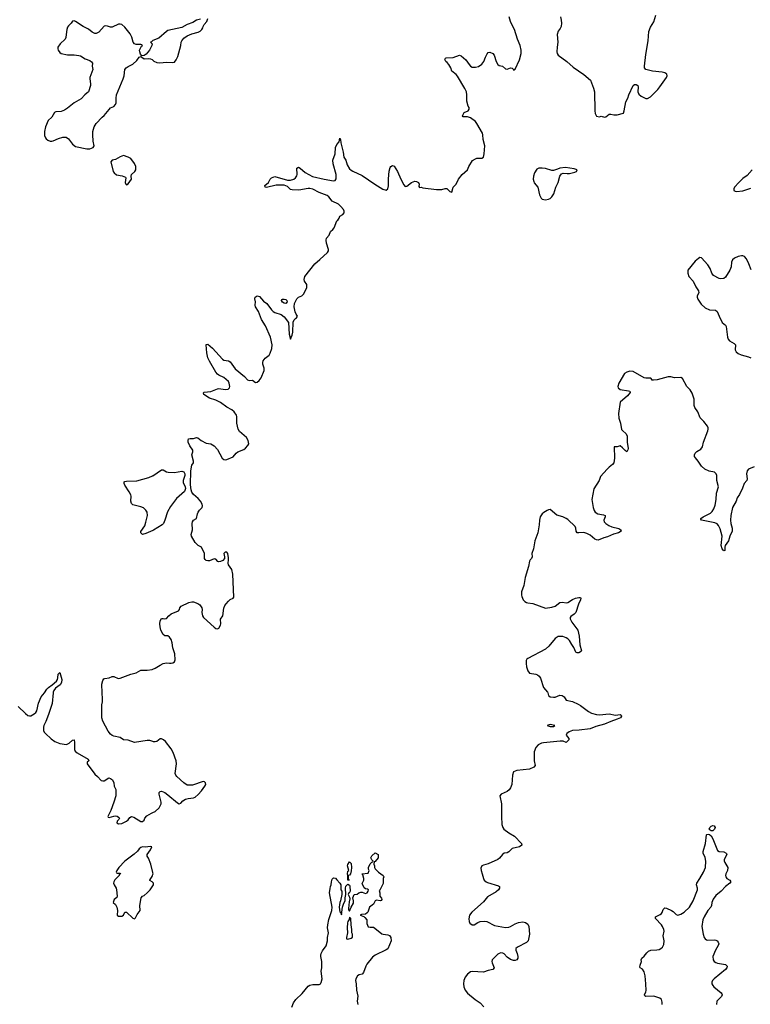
# Model space of a CAD drawing. Header units: inches. Extents: x 2005975 to 2217453, y 644152 to 846769.
# Tile 119 of 162: x 2128328 to 2137502, y 796091 to 808454. Entities that reach past the tile are written whole.
import ezdxf

# ---------------------------------------------------------------- set-up
doc = ezdxf.new("R2010")
doc.units = ezdxf.units.IN
doc.header["$MEASUREMENT"] = 0
for name, color, linetype in [('C1729', 7, 'Continuous'), ('C1739', 7, 'Continuous'), ('C1820', 7, 'Continuous'), ('C1830', 7, 'Continuous')]:
    doc.layers.add(name, color=color, linetype=linetype)

msp = doc.modelspace()

# ---------------------------------------------------------------- linework, layer by layer
at = {"layer": 'C1729', "color": 6, "elevation": 300}
for points in [[(2128310, 799831), (2128401, 799741), (2128430, 799718), (2128450, 799712), (2128466, 799714), (2128510, 799737), (2128530, 799757), (2128542, 799778), (2128566, 799874), (2128598, 799950), (2128639, 800000)], [(2128748, 800000), (2128737, 799870), (2128691, 799729), (2128657, 799643), (2128630, 799590), (2128626, 799570), (2128629, 799530), (2128636, 799510), (2128651, 799490), (2128724, 799424), (2128770, 799393), (2128830, 799367), (2128915, 799355), (2128950, 799372), (2128990, 799409), (2129010, 799412), (2129018, 799378), (2129018, 799290), (2129026, 799270), (2129048, 799248), (2129188, 799170), (2129197, 799150), (2129177, 799130), (2129175, 799110), (2129270, 798979), (2129307, 798950), (2129350, 798903), (2129370, 798896), (2129390, 798898), (2129447, 798933), (2129470, 798928), (2129494, 798910), (2129510, 798871), (2129514, 798830), (2129534, 798790), (2129536, 798710), (2129512, 798628), (2129474, 798526), (2129434, 798450), (2129440, 798440), (2129450, 798436), (2129510, 798455), (2129530, 798456), (2129550, 798452), (2129570, 798441), (2129583, 798430), (2129573, 798410), (2129552, 798390), (2129547, 798370), (2129570, 798356), (2129610, 798362), (2129670, 798390), (2129691, 798409), (2129710, 798437), (2129730, 798451), (2129760, 798440), (2129850, 798385), (2129870, 798386), (2129890, 798405), (2129901, 798430), (2129924, 798456), (2129981, 798490), (2130000, 798498)], [(2130000, 799391), (2129962, 799402), (2129930, 799405), (2129770, 799378), (2129690, 799409), (2129630, 799413), (2129590, 799442), (2129510, 799458), (2129490, 799466), (2129470, 799482), (2129441, 799521), (2129370, 799646), (2129358, 799690), (2129358, 799850), (2129366, 799890), (2129367, 799927), (2129365, 800000)], [(2130000, 797747), (2129973, 797850), (2129944, 797924), (2129929, 797950), (2129929, 797970), (2129971, 798029), (2129986, 798070), (2129970, 798072), (2129903, 798063), (2129870, 798069), (2129850, 798059), (2129830, 798044), (2129806, 798014), (2129764, 797976), (2129650, 797890), (2129573, 797810), (2129548, 797770), (2129539, 797750), (2129543, 797743), (2129550, 797739), (2129590, 797738), (2129592, 797730), (2129579, 797721), (2129575, 797710), (2129524, 797656), (2129509, 797630), (2129507, 797610), (2129513, 797590), (2129539, 797550), (2129545, 797530), (2129554, 797450), (2129548, 797432), (2129514, 797406), (2129502, 797370), (2129530, 797344), (2129547, 797310), (2129555, 797270), (2129554, 797210), (2129570, 797196), (2129610, 797198), (2129630, 797210), (2129650, 797246), (2129670, 797250), (2129750, 797171), (2129770, 797165), (2129784, 797176), (2129803, 797217), (2129839, 797270), (2129835, 797330), (2129855, 797430), (2129870, 797450), (2129890, 797459), (2129930, 797490), (2129967, 797530), (2130000, 797577)], [(2130000, 797619), (2129990, 797629), (2129964, 797644), (2129961, 797650), (2129995, 797705), (2130000, 797722)]]:
    msp.add_lwpolyline(points, dxfattribs=at)
at = {"layer": 'C1739', "color": 6}
for points, elevation in [([(2134958, 800000), (2134969, 799969), (2134990, 799950), (2135030, 799946), (2135050, 799949), (2135110, 799972), (2135139, 799970), (2135163, 799950), (2135190, 799910), (2135270, 799893), (2135341, 799861), (2135370, 799844), (2135470, 799766), (2135510, 799745), (2135570, 799730), (2135610, 799726), (2135730, 799737), (2135810, 799722), (2135870, 799732), (2135882, 799722), (2135886, 799710), (2135873, 799690), (2135830, 799670), (2135750, 799644), (2135673, 799607), (2135562, 799578), (2135490, 799549), (2135352, 799532), (2135270, 799530), (2135226, 799514), (2135200, 799490), (2135192, 799470), (2135223, 799430), (2135225, 799410), (2135190, 799380), (2135154, 799394), (2135115, 799395), (2134906, 799374), (2134882, 799370), (2134839, 799350), (2134810, 799314), (2134790, 799260), (2134788, 799148), (2134802, 799090), (2134782, 799070), (2134730, 799042), (2134570, 799027), (2134529, 799010), (2134518, 798970), (2134508, 798852), (2134491, 798810), (2134475, 798785), (2134450, 798763), (2134372, 798730), (2134355, 798710), (2134380, 798610), (2134376, 798450), (2134381, 798350), (2134393, 798313), (2134409, 798289), (2134470, 798243), (2134541, 798201), (2134629, 798110), (2134632, 798090), (2134602, 798070), (2134510, 798047), (2134470, 798005), (2134450, 797993), (2134410, 797988), (2134390, 797971), (2134354, 797926), (2134330, 797910), (2134210, 797855), (2134150, 797840), (2134130, 797830), (2134119, 797801), (2134121, 797770), (2134136, 797730), (2134151, 797670), (2134162, 797650), (2134184, 797630), (2134202, 797622), (2134339, 797579), (2134352, 797570), (2134353, 797550), (2134339, 797530), (2134310, 797505), (2134201, 797439), (2134150, 797376), (2134005, 797250), (2133977, 797210), (2133966, 797166), (2133970, 797130), (2133982, 797110), (2134010, 797089), (2134036, 797090), (2134082, 797118), (2134110, 797130), (2134170, 797137), (2134192, 797132), (2134290, 797082), (2134430, 797057), (2134470, 797060), (2134490, 797066), (2134550, 797103), (2134590, 797119), (2134647, 797127), (2134680, 797120), (2134710, 797098), (2134721, 797070), (2134728, 796970), (2134712, 796890), (2134693, 796867), (2134580, 796810), (2134559, 796790), (2134556, 796770), (2134575, 796730), (2134584, 796690), (2134582, 796670), (2134570, 796650), (2134550, 796643), (2134530, 796643), (2134490, 796653), (2134450, 796681), (2134410, 796724), (2134394, 796734), (2134370, 796737), (2134350, 796731), (2134330, 796719), (2134261, 796650), (2134255, 796630), (2134260, 796610), (2134287, 796550), (2134270, 796530), (2134210, 796516), (2134150, 796495), (2134010, 796503), (2133990, 796497), (2133952, 796470), (2133920, 796430), (2133905, 796390), (2133899, 796350), (2133904, 796310), (2133921, 796270), (2133950, 796230), (2134047, 796150), (2134110, 796108), (2134158, 796058)], 300), ([(2130000, 798498), (2130030, 798511), (2130081, 798559), (2130104, 798610), (2130104, 798630), (2130079, 798730), (2130080, 798750), (2130090, 798762), (2130110, 798766), (2130150, 798752), (2130190, 798723), (2130310, 798620), (2130330, 798610), (2130350, 798618), (2130375, 798645), (2130410, 798666), (2130444, 798676), (2130510, 798684), (2130530, 798693), (2130570, 798726), (2130611, 798770), (2130654, 798830), (2130665, 798850), (2130663, 798870), (2130650, 798883), (2130630, 798889), (2130498, 798842), (2130430, 798843), (2130390, 798870), (2130301, 798950), (2130287, 798970), (2130281, 798990), (2130298, 799110), (2130294, 799150), (2130254, 799254), (2130230, 799298), (2130159, 799390), (2130133, 799413), (2130110, 799423), (2130090, 799424), (2130050, 799393), (2130030, 799388), (2130010, 799388), (2130000, 799391)], 300), ([(2136396, 796090), (2136397, 796116), (2136386, 796150), (2136367, 796167), (2136290, 796192), (2136190, 796188), (2136176, 796196), (2136172, 796210), (2136192, 796248), (2136194, 796266), (2136191, 796349), (2136180, 796450), (2136170, 796498), (2136150, 796533), (2136119, 796550), (2136117, 796557), (2136118, 796582), (2136136, 796630), (2136133, 796650), (2136141, 796670), (2136170, 796694), (2136201, 796739), (2136222, 796758), (2136251, 796769), (2136327, 796773), (2136359, 796781), (2136377, 796790), (2136400, 796810), (2136418, 796842), (2136420, 796890), (2136408, 796950), (2136419, 797010), (2136415, 797030), (2136399, 797070), (2136385, 797090), (2136311, 797170), (2136310, 797190), (2136370, 797218), (2136386, 797230), (2136396, 797244), (2136410, 797282), (2136430, 797303), (2136450, 797299), (2136512, 797270), (2136535, 797255), (2136570, 797220), (2136590, 797210), (2136630, 797221), (2136670, 797246), (2136739, 797310), (2136786, 797390), (2136838, 797530), (2136839, 797550), (2136828, 797590), (2136830, 797613), (2136870, 797671), (2136915, 797750), (2136940, 797810), (2136945, 797890), (2136934, 797934), (2136911, 797990), (2136910, 798010), (2136941, 798110), (2136950, 798218), (2136956, 798224), (2136972, 798228), (2136990, 798224), (2137010, 798205), (2137031, 798170), (2137090, 798023), (2137110, 798010), (2137170, 798004), (2137201, 797990), (2137204, 797984), (2137208, 797970), (2137175, 797910), (2137174, 797894), (2137182, 797870), (2137218, 797810), (2137214, 797770), (2137194, 797730), (2137190, 797710), (2137194, 797690), (2137209, 797670), (2137244, 797650), (2137256, 797630), (2137245, 797610), (2137189, 797570), (2137137, 797510), (2137070, 797456), (2137037, 797410), (2137020, 797370), (2137015, 797330), (2137007, 797310), (2136970, 797270), (2136921, 797190), (2136907, 797150), (2136892, 797070), (2136911, 796970), (2136924, 796930), (2136934, 796914), (2136950, 796901), (2136970, 796895), (2137050, 796901), (2137070, 796898), (2137088, 796888), (2137099, 796870), (2137105, 796850), (2137100, 796830), (2137066, 796770), (2137033, 796690), (2137037, 796650), (2137049, 796630), (2137070, 796614), (2137090, 796607), (2137191, 796591), (2137213, 796570), (2137207, 796550), (2137190, 796530), (2137048, 796410), (2137029, 796390), (2137019, 796370), (2137018, 796350), (2137030, 796326), (2137044, 796310), (2137137, 796237), (2137144, 796224), (2137147, 796210), (2137140, 796190), (2137080, 796130), (2137076, 796090)], 300), ([(2131744, 796056), (2131768, 796110), (2131797, 796150), (2131875, 796225), (2131950, 796319), (2131970, 796330), (2132010, 796340), (2132090, 796340), (2132105, 796350), (2132115, 796365), (2132124, 796410), (2132112, 796508), (2132123, 796550), (2132123, 796630), (2132110, 796690), (2132110, 796710), (2132113, 796730), (2132130, 796761), (2132176, 796824), (2132194, 796886), (2132195, 796930), (2132206, 796990), (2132195, 797050), (2132198, 797090), (2132210, 797155), (2132247, 797270), (2132253, 797310), (2132220, 797490), (2132225, 797545), (2132230, 797571), (2132239, 797590), (2132242, 797630), (2132250, 797662), (2132270, 797678), (2132295, 797675), (2132310, 797652), (2132350, 797614), (2132362, 797590), (2132362, 797530), (2132371, 797510), (2132375, 797470), (2132356, 797390), (2132346, 797370), (2132339, 797310), (2132350, 797254), (2132361, 797241), (2132370, 797214), (2132381, 797310), (2132399, 797361), (2132416, 797390), (2132414, 797430), (2132425, 797470), (2132419, 797550), (2132425, 797575), (2132450, 797598), (2132470, 797585), (2132474, 797574), (2132476, 797510), (2132470, 797494), (2132462, 797490), (2132452, 797470), (2132470, 797438), (2132474, 797414), (2132464, 797376), (2132456, 797296), (2132458, 797278), (2132470, 797262), (2132489, 797311), (2132519, 797361), (2132521, 797390), (2132513, 797430), (2132529, 797470), (2132567, 797473), (2132586, 797490), (2132610, 797498), (2132630, 797498), (2132670, 797482), (2132690, 797492), (2132702, 797510), (2132706, 797530), (2132696, 797536), (2132670, 797542), (2132654, 797554), (2132628, 797608), (2132648, 797650), (2132649, 797670), (2132638, 797718), (2132626, 797730), (2132702, 797738), (2132718, 797770), (2132708, 797788), (2132708, 797810), (2132730, 797854), (2132750, 797874), (2132762, 797878), (2132766, 797890), (2132750, 797906), (2132738, 797930), (2132750, 797954), (2132790, 797992), (2132831, 797971), (2132831, 797930), (2132790, 797886), (2132778, 797882), (2132774, 797850), (2132782, 797830), (2132782, 797810), (2132790, 797794), (2132832, 797752), (2132891, 797710), (2132902, 797690), (2132892, 797670), (2132892, 797608), (2132850, 797526), (2132842, 797518), (2132851, 797491), (2132851, 797450), (2132870, 797422), (2132875, 797405), (2132865, 797395), (2132854, 797390), (2132810, 797398), (2132791, 797389), (2132771, 797350), (2132719, 797310), (2132699, 797250), (2132690, 797239), (2132670, 797224), (2132620, 797220), (2132602, 797210), (2132650, 797192), (2132663, 797183), (2132686, 797150), (2132686, 797106), (2132705, 797065), (2132730, 797058), (2132770, 797058), (2132810, 797031), (2132876, 796976), (2132890, 796970), (2132950, 796962), (2132970, 796953), (2132988, 796930), (2132993, 796890), (2132950, 796787), (2132930, 796773), (2132792, 796708), (2132757, 796683), (2132686, 796594), (2132674, 796570), (2132647, 796490), (2132630, 796469), (2132590, 796461), (2132571, 796450), (2132548, 796410), (2132545, 796390), (2132555, 796350), (2132558, 796270), (2132573, 796193), (2132565, 796130), (2132572, 796090)], 200), ([(2130000, 797722), (2130003, 797730), (2130001, 797741), (2130000, 797747)], 300), ([(2130000, 797577), (2130009, 797590), (2130009, 797610), (2130000, 797619)], 300)]:
    msp.add_lwpolyline(points, dxfattribs=dict(at, elevation=elevation))
for points, elevation in [([(2134990, 799604), (2134953, 799590), (2134990, 799580), (2135030, 799579), (2135049, 799590)], 300), ([(2137030, 798268), (2137009, 798269), (2136997, 798277), (2136986, 798290), (2136992, 798310), (2137010, 798328), (2137030, 798335), (2137050, 798332), (2137060, 798310), (2137054, 798290)], 300), ([(2132454, 797654), (2132466, 797654), (2132471, 797651), (2132470, 797648), (2132450, 797650), (2132449, 797710), (2132445, 797730), (2132450, 797761), (2132459, 797770), (2132446, 797830), (2132450, 797846), (2132470, 797878), (2132490, 797861), (2132494, 797810), (2132490, 797766), (2132481, 797730), (2132470, 797714), (2132452, 797708)], 200), ([(2132470, 797186), (2132464, 797156), (2132448, 797132), (2132445, 797115), (2132440, 797050), (2132446, 796990), (2132431, 796930), (2132433, 796913), (2132450, 796911), (2132490, 796922), (2132507, 796933), (2132508, 796970), (2132498, 796990), (2132498, 797030), (2132489, 797090), (2132488, 797168)], 200)]:
    msp.add_lwpolyline(points, close=True, dxfattribs=dict(at, elevation=elevation))
at = {"layer": 'C1820', "color": 6}
for points, elevation in [([(2130000, 808192), (2129995, 808190), (2129985, 808175), (2129972, 808170), (2129991, 808150), (2129988, 808130), (2129958, 808070), (2129917, 808023), (2129890, 808004), (2129862, 808002), (2129843, 808023), (2129835, 808050), (2129834, 808070), (2129840, 808090), (2129859, 808121), (2129870, 808130), (2129860, 808140), (2129850, 808142), (2129790, 808142), (2129768, 808150), (2129752, 808172), (2129735, 808235), (2129717, 808277), (2129650, 808360), (2129610, 808392), (2129590, 808399), (2129570, 808397), (2129490, 808360), (2129470, 808360), (2129430, 808375), (2129402, 808378), (2129388, 808372), (2129322, 808298), (2129290, 808280), (2129270, 808281), (2129237, 808297), (2129190, 808337), (2129127, 808367), (2129030, 808432), (2129010, 808441), (2128990, 808434), (2128974, 808410), (2128941, 808379), (2128930, 808361), (2128921, 808330), (2128910, 808270), (2128908, 808230), (2128898, 808210), (2128835, 808150), (2128807, 808110), (2128805, 808090), (2128811, 808070), (2128830, 808044), (2128850, 808028), (2128930, 808014), (2129014, 808014), (2129070, 808006), (2129090, 807999), (2129150, 807961), (2129210, 807941), (2129230, 807927), (2129242, 807910), (2129240, 807870), (2129246, 807830), (2129210, 807730), (2129207, 807710), (2129219, 807650), (2129218, 807630), (2129190, 807549), (2129173, 807530), (2129146, 807510), (2129100, 807460), (2129010, 807410), (2128930, 807342), (2128890, 807317), (2128850, 807301), (2128782, 807298), (2128763, 807290), (2128732, 807230), (2128687, 807190), (2128652, 807110), (2128639, 807050), (2128640, 807001), (2128651, 806971), (2128660, 806960), (2128682, 806942), (2128710, 806928), (2128730, 806928), (2128750, 806935), (2128816, 806964), (2128870, 806978), (2128910, 806978), (2128939, 806959), (2128990, 806890), (2129030, 806861), (2129170, 806833), (2129209, 806831), (2129230, 806839), (2129249, 806851), (2129264, 806870), (2129251, 806931), (2129248, 807010), (2129248, 807052), (2129264, 807110), (2129288, 807152), (2129363, 807230), (2129389, 807251), (2129450, 807328), (2129470, 807348), (2129510, 807363), (2129532, 807390), (2129541, 807410), (2129539, 807470), (2129544, 807510), (2129628, 807710), (2129641, 807750), (2129649, 807830), (2129665, 807850), (2129692, 807868), (2129750, 807894), (2129800, 807940), (2129830, 807985), (2129850, 807994), (2129890, 807963), (2129950, 807967), (2129970, 807963), (2129990, 807955), (2130000, 807945)], 400), ([(2130000, 802041), (2129910, 802004), (2129870, 801992), (2129849, 802009), (2129849, 802029), (2129899, 802101), (2129914, 802146), (2129932, 802230), (2129927, 802270), (2129914, 802294), (2129883, 802323), (2129850, 802339), (2129750, 802363), (2129730, 802380), (2129722, 802410), (2129726, 802470), (2129722, 802490), (2129704, 802524), (2129647, 802610), (2129640, 802630), (2129639, 802650), (2129650, 802657), (2129670, 802660), (2129798, 802662), (2129950, 802704), (2129995, 802725), (2130000, 802728)], 300), ([(2129365, 800000), (2129361, 800110), (2129370, 800158), (2129384, 800176), (2129397, 800183), (2129450, 800192), (2129491, 800209), (2129510, 800209), (2129563, 800183), (2129590, 800185), (2129723, 800237), (2129790, 800255), (2129850, 800287), (2129930, 800288), (2129990, 800297), (2130000, 800300)], 300), ([(2128639, 800000), (2128639, 800001), (2128670, 800049), (2128690, 800070), (2128737, 800103), (2128791, 800149), (2128802, 800170), (2128807, 800190), (2128810, 800238), (2128830, 800256), (2128856, 800170), (2128854, 800130), (2128837, 800103), (2128779, 800061), (2128755, 800030), (2128749, 800010), (2128748, 800000)], 300)]:
    msp.add_lwpolyline(points, dxfattribs=dict(at, elevation=elevation))
at = {"layer": 'C1820', "color": 6, "elevation": 400}
msp.add_lwpolyline([(2129630, 806747), (2129590, 806733), (2129530, 806700), (2129489, 806691), (2129471, 806669), (2129502, 806550), (2129513, 806530), (2129545, 806505), (2129615, 806495), (2129655, 806475), (2129659, 806470), (2129654, 806410), (2129660, 806390), (2129670, 806382), (2129690, 806393), (2129732, 806450), (2129729, 806490), (2129733, 806510), (2129772, 806550), (2129785, 806570), (2129788, 806610), (2129771, 806650), (2129724, 806710), (2129689, 806730)], close=True, dxfattribs=at)
at = {"layer": 'C1830', "color": 6}
for points, elevation in [([(2130000, 800300), (2130030, 800310), (2130090, 800351), (2130130, 800369), (2130170, 800378), (2130210, 800373), (2130230, 800375), (2130250, 800378), (2130272, 800390), (2130282, 800418), (2130276, 800490), (2130253, 800567), (2130244, 800630), (2130232, 800672), (2130210, 800701), (2130190, 800716), (2130150, 800719), (2130130, 800735), (2130100, 800790), (2130090, 800830), (2130086, 800870), (2130093, 800907), (2130110, 800937), (2130130, 800937), (2130150, 800931), (2130170, 800935), (2130202, 800970), (2130230, 800992), (2130323, 801030), (2130335, 801050), (2130338, 801070), (2130355, 801090), (2130450, 801135), (2130490, 801144), (2130510, 801143), (2130564, 801124), (2130590, 801107), (2130615, 801070), (2130618, 801050), (2130613, 801010), (2130624, 800970), (2130636, 800950), (2130770, 800826), (2130790, 800810), (2130810, 800804), (2130830, 800815), (2130850, 800850), (2130853, 800870), (2130851, 800929), (2130879, 800970), (2130893, 801067), (2130903, 801097), (2130919, 801121), (2130950, 801155), (2130970, 801172), (2131007, 801190), (2131017, 801203), (2131004, 801490), (2130990, 801552), (2130948, 801610), (2130944, 801630), (2130952, 801670), (2130950, 801698), (2130942, 801750), (2130930, 801770), (2130910, 801770), (2130892, 801750), (2130901, 801710), (2130899, 801690), (2130877, 801663), (2130851, 801649), (2130830, 801646), (2130818, 801650), (2130790, 801681), (2130782, 801682), (2130770, 801683), (2130710, 801659), (2130690, 801658), (2130670, 801663), (2130655, 801675), (2130648, 801688), (2130647, 801750), (2130611, 801830), (2130570, 801852), (2130530, 801890), (2130487, 801970), (2130483, 801990), (2130496, 802050), (2130493, 802127), (2130499, 802150), (2130510, 802171), (2130550, 802190), (2130559, 802250), (2130567, 802270), (2130584, 802296), (2130618, 802330), (2130624, 802350), (2130621, 802370), (2130599, 802410), (2130570, 802443), (2130512, 802492), (2130490, 802521), (2130481, 802550), (2130473, 802613), (2130479, 802790), (2130490, 802859), (2130510, 802890), (2130510, 802910), (2130491, 802990), (2130503, 803030), (2130502, 803050), (2130464, 803104), (2130445, 803150), (2130442, 803170), (2130449, 803190), (2130470, 803197), (2130510, 803197), (2130550, 803208), (2130565, 803205), (2130606, 803170), (2130670, 803138), (2130730, 803127), (2130750, 803118), (2130770, 803104), (2130810, 803057), (2130870, 802950), (2130890, 802932), (2130910, 802928), (2130930, 802931), (2131010, 802966), (2131047, 803013), (2131067, 803030), (2131141, 803059), (2131165, 803075), (2131194, 803106), (2131204, 803130), (2131198, 803170), (2131175, 803210), (2131090, 803285), (2131072, 803312), (2131053, 803387), (2131053, 803470), (2131049, 803490), (2131019, 803530), (2130990, 803556), (2130929, 803590), (2130850, 803649), (2130790, 803678), (2130710, 803702), (2130640, 803750), (2130634, 803770), (2130643, 803777), (2130730, 803787), (2130810, 803820), (2130830, 803822), (2130910, 803810), (2130947, 803813), (2130962, 803830), (2130966, 803850), (2130959, 803890), (2130948, 803910), (2130890, 803962), (2130830, 803991), (2130810, 804005), (2130790, 804028), (2130710, 804165), (2130692, 804210), (2130677, 804270), (2130668, 804371), (2130670, 804376), (2130690, 804380), (2130750, 804330), (2130874, 804190), (2130890, 804179), (2130950, 804170), (2130970, 804160), (2131032, 804070), (2131150, 803974), (2131190, 803933), (2131210, 803925), (2131250, 803928), (2131290, 803898), (2131310, 803901), (2131337, 803923), (2131362, 803958), (2131396, 804050), (2131397, 804077), (2131382, 804130), (2131381, 804150), (2131386, 804170), (2131410, 804206), (2131459, 804241), (2131475, 804265), (2131496, 804324), (2131500, 804370), (2131477, 804470), (2131413, 804610), (2131363, 804690), (2131327, 804790), (2131291, 804850), (2131286, 804870), (2131288, 804910), (2131280, 804950), (2131286, 804970), (2131310, 804988), (2131339, 804979), (2131390, 804919), (2131431, 804891), (2131490, 804810), (2131510, 804792), (2131530, 804779), (2131610, 804754), (2131650, 804722), (2131702, 804650), (2131710, 804506), (2131730, 804443), (2131750, 804495), (2131757, 804530), (2131764, 804656), (2131776, 804684), (2131790, 804702), (2131805, 804710), (2131816, 804730), (2131798, 804758), (2131787, 804787), (2131774, 804850), (2131777, 804890), (2131809, 804951), (2131830, 804969), (2131870, 804989), (2131890, 805008), (2131926, 805070), (2131932, 805090), (2131932, 805130), (2131906, 805170), (2131899, 805190), (2131910, 805230), (2132032, 805390), (2132098, 805442), (2132195, 805530), (2132204, 805550), (2132204, 805570), (2132179, 805650), (2132176, 805684), (2132181, 805710), (2132215, 805750), (2132230, 805793), (2132262, 805818), (2132278, 805842), (2132310, 805930), (2132322, 805938), (2132338, 805961), (2132350, 805987), (2132385, 806010), (2132403, 806030), (2132402, 806050), (2132392, 806070), (2132361, 806110), (2132330, 806136), (2132250, 806175), (2132210, 806229), (2132190, 806248), (2132090, 806286), (2132010, 806325), (2131970, 806336), (2131950, 806336), (2131835, 806315), (2131750, 806317), (2131730, 806324), (2131690, 806359), (2131650, 806375), (2131550, 806378), (2131428, 806348), (2131410, 806350), (2131407, 806373), (2131451, 806409), (2131472, 806450), (2131490, 806470), (2131530, 806484), (2131690, 806439), (2131730, 806439), (2131771, 806450), (2131793, 806467), (2131807, 806493), (2131812, 806510), (2131810, 806590), (2131830, 806603), (2131850, 806592), (2131914, 806534), (2132006, 806486), (2132150, 806451), (2132269, 806431), (2132290, 806433), (2132302, 806458), (2132302, 806510), (2132264, 806644), (2132262, 806690), (2132288, 806770), (2132292, 806850), (2132310, 806887), (2132338, 806922), (2132350, 806966), (2132356, 806950), (2132360, 806910), (2132389, 806790), (2132398, 806730), (2132425, 806690), (2132440, 806630), (2132470, 806582), (2132490, 806563), (2132511, 806551), (2132630, 806499), (2132788, 806388), (2132886, 806326), (2132930, 806312), (2132951, 806329), (2132957, 806370), (2132957, 806457), (2132968, 806552), (2132982, 806598), (2132990, 806611), (2133010, 806625), (2133030, 806613), (2133070, 806549), (2133114, 806450), (2133150, 806382), (2133170, 806360), (2133190, 806364), (2133248, 806412), (2133290, 806427), (2133310, 806423), (2133335, 806410), (2133344, 806390), (2133341, 806361), (2133348, 806348), (2133370, 806351), (2133390, 806345), (2133561, 806321), (2133630, 806322), (2133670, 806333), (2133690, 806333), (2133704, 806324), (2133730, 806295), (2133754, 806290), (2133773, 806350), (2133809, 806390), (2133837, 806450), (2133883, 806510), (2133952, 806568), (2133967, 806610), (2134015, 806685), (2134050, 806709), (2134070, 806715), (2134130, 806714), (2134150, 806730), (2134159, 806770), (2134167, 806870), (2134148, 806948), (2134145, 807010), (2134139, 807030), (2134070, 807152), (2134050, 807176), (2133990, 807220), (2133950, 807234), (2133896, 807236), (2133890, 807248), (2133910, 807290), (2133958, 807310), (2133971, 807330), (2133970, 807350), (2133959, 807370), (2133944, 807430), (2133944, 807510), (2133937, 807550), (2133919, 807590), (2133825, 807745), (2133810, 807764), (2133753, 807810), (2133740, 807850), (2133716, 807890), (2133696, 807916), (2133677, 807930), (2133665, 807955), (2133673, 807970), (2133685, 807975), (2133770, 807980), (2133850, 808007), (2133870, 808000), (2133930, 807951), (2133970, 807890), (2133990, 807870), (2134010, 807860), (2134050, 807857), (2134090, 807867), (2134130, 807894), (2134155, 807930), (2134175, 807985), (2134196, 808024), (2134210, 808042), (2134230, 808046), (2134269, 808029), (2134284, 808010), (2134310, 807930), (2134332, 807892), (2134350, 807881), (2134390, 807870), (2134430, 807837), (2134450, 807835), (2134490, 807848), (2134510, 807844), (2134527, 807830), (2134530, 807822), (2134550, 807831), (2134606, 807950), (2134623, 808030), (2134625, 808070), (2134612, 808132), (2134578, 808210), (2134540, 808330), (2134510, 808384), (2134491, 808430), (2134475, 808490)], 300), ([(2130000, 807945), (2130012, 807932), (2130050, 807917), (2130086, 807914), (2130170, 807922), (2130250, 807915), (2130270, 807923), (2130294, 807950), (2130313, 807990), (2130350, 808130), (2130354, 808170), (2130362, 808190), (2130390, 808223), (2130430, 808250), (2130490, 808278), (2130570, 808298), (2130593, 808310), (2130616, 808330), (2130629, 808350), (2130632, 808370), (2130645, 808395), (2130679, 808430), (2130689, 808470)], 400), ([(2130598, 808462), (2130550, 808447), (2130503, 808417), (2130430, 808392), (2130362, 808358), (2130190, 808318), (2130170, 808306), (2130076, 808224), (2130000, 808192)], 400), ([(2135117, 808490), (2135129, 808449), (2135131, 808410), (2135127, 808370), (2135115, 808345), (2135088, 808310), (2135078, 808270), (2135087, 808170), (2135075, 808110), (2135071, 808050), (2135075, 808030), (2135090, 808010), (2135200, 807930), (2135279, 807859), (2135410, 807768), (2135495, 807695), (2135535, 807595), (2135547, 807550), (2135550, 807310), (2135555, 807275), (2135570, 807244), (2135610, 807234), (2135630, 807241), (2135670, 807231), (2135690, 807236), (2135730, 807266), (2135750, 807268), (2135790, 807261), (2135830, 807260), (2135910, 807281), (2135920, 807310), (2135939, 807421), (2135965, 807470), (2135977, 807510), (2136030, 807629), (2136050, 807642), (2136070, 807641), (2136088, 807628), (2136092, 807610), (2136091, 807550), (2136101, 807521), (2136130, 807495), (2136190, 807465), (2136210, 807466), (2136250, 807487), (2136341, 807579), (2136368, 807612), (2136449, 807730), (2136458, 807750), (2136455, 807770), (2136427, 807787), (2136396, 807796), (2136274, 807810), (2136190, 807828), (2136174, 807850), (2136175, 807870), (2136190, 808019), (2136221, 808190), (2136230, 808305), (2136250, 808359), (2136290, 808426), (2136314, 808510)], 300), ([(2137524, 806570), (2137462, 806498), (2137410, 806459), (2137360, 806410), (2137305, 806350), (2137295, 806330), (2137296, 806310), (2137310, 806300), (2137330, 806296), (2137410, 806307), (2137510, 806340)], 300), ([(2137513, 805313), (2137485, 805390), (2137456, 805450), (2137430, 805481), (2137410, 805490), (2137390, 805491), (2137350, 805479), (2137302, 805458), (2137280, 805440), (2137265, 805410), (2137260, 805350), (2137247, 805310), (2137190, 805220), (2137170, 805204), (2137130, 805201), (2137110, 805206), (2137042, 805242), (2137019, 805270), (2136999, 805330), (2136970, 805375), (2136890, 805462), (2136870, 805467), (2136850, 805457), (2136810, 805422), (2136719, 805310), (2136717, 805270), (2136729, 805230), (2136783, 805170), (2136818, 805098), (2136851, 805050), (2136854, 805026), (2136834, 804986), (2136834, 804970), (2136843, 804943), (2136884, 804884), (2136936, 804836), (2136990, 804811), (2137065, 804805), (2137088, 804790), (2137109, 804730), (2137148, 804650), (2137190, 804619), (2137200, 804600), (2137216, 804470), (2137224, 804444), (2137242, 804422), (2137300, 804390), (2137318, 804370), (2137311, 804310), (2137323, 804283), (2137350, 804262), (2137386, 804246), (2137481, 804221), (2137510, 804209)], 300), ([(2137550, 802840), (2137479, 802810), (2137461, 802790), (2137453, 802750), (2137463, 802690), (2137457, 802670), (2137424, 802630), (2137402, 802570), (2137366, 802494), (2137338, 802450), (2137325, 802410), (2137278, 802330), (2137257, 802230), (2137253, 802170), (2137257, 802130), (2137275, 802070), (2137274, 802030), (2137246, 801970), (2137230, 801912), (2137186, 801850), (2137182, 801830), (2137184, 801796), (2137182, 801790), (2137170, 801784), (2137150, 801809), (2137138, 801850), (2137147, 801970), (2137122, 802062), (2137103, 802103), (2137084, 802124), (2137058, 802138), (2136889, 802170), (2136882, 802182), (2136881, 802190), (2136910, 802210), (2137004, 802256), (2137023, 802277), (2137046, 802314), (2137061, 802359), (2137074, 802430), (2137077, 802510), (2137102, 802590), (2137082, 802670), (2137080, 802730), (2137073, 802753), (2137051, 802771), (2136985, 802785), (2136932, 802812), (2136890, 802850), (2136849, 802910), (2136812, 802952), (2136802, 802970), (2136801, 802990), (2136809, 803011), (2136829, 803031), (2136879, 803061), (2136901, 803090), (2136915, 803150), (2136969, 803290), (2136974, 803314), (2136972, 803330), (2136964, 803350), (2136918, 803410), (2136873, 803453), (2136845, 803530), (2136804, 803584), (2136797, 803610), (2136796, 803690), (2136770, 803766), (2136747, 803807), (2136706, 803850), (2136650, 803950), (2136630, 803963), (2136550, 803956), (2136503, 803970), (2136470, 803970), (2136333, 803933), (2136287, 803927), (2136269, 803930), (2136259, 803950), (2136253, 803953), (2136190, 803952), (2136170, 803958), (2136030, 804035), (2135990, 804041), (2135951, 804030), (2135921, 804010), (2135850, 803889), (2135838, 803850), (2135843, 803830), (2135867, 803810), (2135974, 803794), (2135989, 803789), (2135994, 803774), (2135962, 803730), (2135870, 803650), (2135849, 803511), (2135852, 803452), (2135872, 803390), (2135885, 803310), (2135900, 803290), (2135940, 803260), (2135957, 803230), (2135954, 803150), (2135969, 803070), (2135965, 803055), (2135950, 803030), (2135930, 803043), (2135899, 803079), (2135870, 803102), (2135830, 803089), (2135791, 803089), (2135798, 802950), (2135790, 802890), (2135773, 802867), (2135730, 802835), (2135704, 802810), (2135623, 802717), (2135603, 802670), (2135536, 802564), (2135512, 802430), (2135528, 802330), (2135541, 802290), (2135553, 802270), (2135588, 802250), (2135658, 802238), (2135678, 802230), (2135681, 802210), (2135664, 802170), (2135667, 802150), (2135687, 802130), (2135724, 802104), (2135765, 802085), (2135850, 802067), (2135877, 802050), (2135882, 802030), (2135846, 802010), (2135784, 801996), (2135710, 801960), (2135662, 801950), (2135590, 801920), (2135570, 801922), (2135550, 801932), (2135490, 801983), (2135450, 802002), (2135410, 802015), (2135350, 802009), (2135330, 802013), (2135316, 802030), (2135310, 802070), (2135301, 802090), (2135210, 802178), (2135190, 802193), (2135150, 802212), (2135072, 802232), (2134990, 802303), (2134970, 802301), (2134950, 802292), (2134910, 802266), (2134890, 802250), (2134865, 802210), (2134853, 802170), (2134852, 802110), (2134835, 802010), (2134798, 801910), (2134780, 801810), (2134757, 801750), (2134763, 801710), (2134753, 801690), (2134736, 801670), (2134730, 801654), (2134718, 801590), (2134676, 801450), (2134659, 801350), (2134629, 801270), (2134627, 801230), (2134633, 801210), (2134650, 801170), (2134670, 801150), (2134690, 801138), (2134710, 801131), (2134770, 801124), (2134930, 801067), (2135010, 801076), (2135050, 801092), (2135110, 801135), (2135142, 801142), (2135190, 801134), (2135210, 801137), (2135270, 801173), (2135309, 801189), (2135350, 801200), (2135370, 801199), (2135376, 801190), (2135371, 801170), (2135343, 801117), (2135310, 801011), (2135290, 800991), (2135250, 800962), (2135241, 800950), (2135239, 800930), (2135261, 800890), (2135336, 800790), (2135352, 800712), (2135363, 800603), (2135383, 800530), (2135370, 800515), (2135350, 800506), (2135330, 800503), (2135316, 800510), (2135310, 800514), (2135285, 800570), (2135261, 800610), (2135230, 800658), (2135210, 800680), (2135190, 800694), (2135150, 800711), (2135090, 800711), (2135050, 800683), (2134974, 800590), (2134929, 800550), (2134710, 800435), (2134696, 800424), (2134686, 800410), (2134686, 800370), (2134693, 800330), (2134710, 800280), (2134730, 800248), (2134810, 800235), (2134830, 800229), (2134852, 800212), (2134867, 800187), (2134907, 800067), (2134954, 800010), (2134958, 800000)], 300), ([(2130000, 802728), (2130110, 802802), (2130130, 802804), (2130170, 802779), (2130192, 802772), (2130270, 802769), (2130364, 802784), (2130390, 802776), (2130402, 802750), (2130400, 802730), (2130379, 802670), (2130382, 802642), (2130406, 802590), (2130409, 802569), (2130398, 802530), (2130299, 802441), (2130220, 802340), (2130184, 802276), (2130150, 802168), (2130134, 802130), (2130119, 802110), (2130010, 802045), (2130000, 802041)], 300)]:
    msp.add_lwpolyline(points, dxfattribs=dict(at, elevation=elevation))
at = {"layer": 'C1830', "color": 6, "elevation": 300}
for points in [[(2135183, 806597), (2135110, 806591), (2135083, 806576), (2135030, 806561), (2135010, 806562), (2134930, 806586), (2134888, 806592), (2134848, 806592), (2134822, 806578), (2134793, 806530), (2134780, 806490), (2134776, 806450), (2134782, 806422), (2134790, 806405), (2134835, 806350), (2134854, 806254), (2134874, 806214), (2134890, 806202), (2134910, 806196), (2134930, 806194), (2134970, 806201), (2134990, 806211), (2135010, 806230), (2135033, 806267), (2135061, 806350), (2135090, 806410), (2135112, 806488), (2135130, 806519), (2135152, 806528), (2135202, 806522), (2135230, 806524), (2135300, 806540), (2135320, 806550), (2135327, 806570), (2135290, 806582)], [(2131670, 804891), (2131650, 804893), (2131628, 804908), (2131615, 804930), (2131621, 804939), (2131630, 804945), (2131650, 804946), (2131670, 804940), (2131683, 804930), (2131687, 804910)]]:
    msp.add_lwpolyline(points, close=True, dxfattribs=at)

doc.saveas('drawing.dxf')
